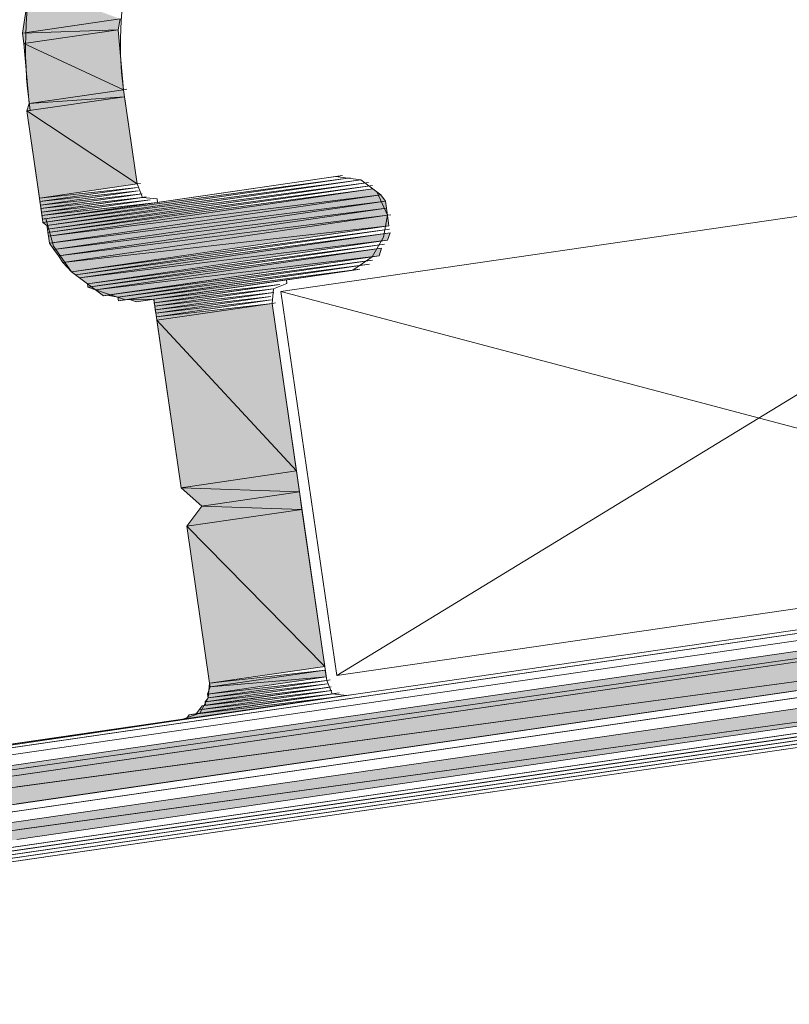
# Model space of a CAD drawing. Header units: millimetres. Extents: x 4450149 to 4451762, y 8380157 to 8380965.
# Tile 35 of 46: x 4451649 to 4451661, y 8380694 to 8380710. Entities that reach past the tile are written whole.
import ezdxf

# ---------------------------------------------------------------- set-up
doc = ezdxf.new("R2010")
doc.units = ezdxf.units.MM
doc.layers.add('Импорт в семействах', color=7, linetype='Continuous', lineweight=18)
doc.layers.add('Элементы узлов', color=7, linetype='Continuous', lineweight=18)

# ---------------------------------------------------------------- blocks, each defined once
blk = doc.blocks.new('Витражная стойка в сборе - Окно для витража_dwg-21250016-1-1')
at = {"layer": 'Импорт в семействах'}
for points in [[(4451648.909, 8380709.621), (4451649.023, 8380710.359), (4451650.431, 8380709.842)], [(4451648.909, 8380709.621), (4451650.431, 8380709.842), (4451650.4, 8380709.671)], [(4451648.932, 8380709.458), (4451648.909, 8380709.621), (4451650.4, 8380709.671)], [(4451650.48, 8380708.739), (4451648.932, 8380709.458), (4451650.4, 8380709.671)], [(4451649.012, 8380708.526), (4451648.932, 8380709.458), (4451650.48, 8380708.739)], [(4451649.012, 8380708.526), (4451650.48, 8380708.739), (4451650.496, 8380708.63)], [(4451648.974, 8380708.409), (4451649.012, 8380708.526), (4451650.496, 8380708.63)], [(4451650.694, 8380707.271), (4451648.974, 8380708.409), (4451650.496, 8380708.63)], [(4451649.171, 8380707.05), (4451648.974, 8380708.409), (4451650.694, 8380707.271)], [(4451649.227, 8380706.67), (4451649.219, 8380706.724), (4451654.011, 8380707.365)], [(4451649.289, 8380706.623), (4451649.227, 8380706.67), (4451654.182, 8380707.334)], [(4451649.297, 8380706.569), (4451649.289, 8380706.623), (4451654.298, 8380707.296)], [(4451649.179, 8380706.996), (4451649.171, 8380707.05), (4451650.701, 8380707.217)], [(4451649.187, 8380706.942), (4451649.179, 8380706.996), (4451650.709, 8380707.163)], [(4451649.195, 8380706.887), (4451649.187, 8380706.942), (4451650.772, 8380707.116)], [(4451649.305, 8380706.514), (4451649.297, 8380706.569), (4451654.361, 8380707.249)], [(4451649.313, 8380706.46), (4451649.305, 8380706.514), (4451654.369, 8380707.195)], [(4451649.313, 8380706.46), (4451654.369, 8380707.195), (4451654.493, 8380707.102)], [(4451649.203, 8380706.833), (4451649.195, 8380706.887), (4451650.78, 8380707.062)], [(4451649.211, 8380706.778), (4451649.203, 8380706.833), (4451650.896, 8380707.023)], [(4451649.219, 8380706.724), (4451649.211, 8380706.778), (4451650.958, 8380706.977)], [(4451649.328, 8380706.351), (4451649.313, 8380706.46), (4451654.493, 8380707.102)], [(4451649.328, 8380706.351), (4451654.493, 8380707.102), (4451654.563, 8380707.001)], [(4451649.399, 8380706.25), (4451649.328, 8380706.351), (4451654.563, 8380707.001)], [(4451649.399, 8380706.25), (4451654.563, 8380707.001), (4451654.579, 8380706.893)], [(4451649.469, 8380706.15), (4451649.399, 8380706.25), (4451654.579, 8380706.893)], [(4451649.469, 8380706.15), (4451654.579, 8380706.893), (4451654.595, 8380706.783)], [(4451649.539, 8380706.049), (4451649.469, 8380706.15), (4451654.595, 8380706.783)], [(4451649.539, 8380706.049), (4451654.595, 8380706.783), (4451654.618, 8380706.621)], [(4451649.671, 8380705.902), (4451649.539, 8380706.049), (4451654.618, 8380706.621)], [(4451649.734, 8380705.855), (4451649.671, 8380705.902), (4451654.626, 8380706.566)], [(4451649.796, 8380705.808), (4451649.734, 8380705.855), (4451654.634, 8380706.512)], [(4451649.796, 8380705.808), (4451654.634, 8380706.512), (4451654.596, 8380706.395)], [(4451649.92, 8380705.716), (4451649.796, 8380705.808), (4451654.596, 8380706.395)], [(4451649.928, 8380705.662), (4451649.92, 8380705.716), (4451654.549, 8380706.333)], [(4451650.045, 8380705.623), (4451649.928, 8380705.662), (4451654.503, 8380706.27)], [(4451650.045, 8380705.623), (4451654.503, 8380706.27), (4451654.464, 8380706.154)], [(4451650.169, 8380705.53), (4451650.045, 8380705.623), (4451654.464, 8380706.154)], [(4451650.395, 8380705.507), (4451650.224, 8380705.538), (4451654.363, 8380706.084)], [(4451650.403, 8380705.453), (4451650.395, 8380705.507), (4451654.317, 8380706.022)], [(4451650.682, 8380705.438), (4451650.566, 8380705.477), (4451654.162, 8380705.943)], [(4451650.962, 8380705.423), (4451650.954, 8380705.477), (4451652.919, 8380705.707)], [(4451650.97, 8380705.368), (4451650.962, 8380705.423), (4451652.818, 8380705.637)], [(4451650.978, 8380705.314), (4451650.97, 8380705.368), (4451652.826, 8380705.583)], [(4451650.986, 8380705.26), (4451650.978, 8380705.314), (4451652.78, 8380705.521)], [(4451650.994, 8380705.205), (4451650.986, 8380705.26), (4451652.788, 8380705.466)], [(4451651.002, 8380705.151), (4451650.994, 8380705.205), (4451652.796, 8380705.412)], [(4451653.175, 8380702.803), (4451651.002, 8380705.151), (4451652.796, 8380705.412)], [(4451651.381, 8380702.542), (4451651.002, 8380705.151), (4451653.175, 8380702.803)], [(4451653.222, 8380702.476), (4451651.381, 8380702.542), (4451653.175, 8380702.803)], [(4451651.7, 8380702.255), (4451651.381, 8380702.542), (4451653.222, 8380702.476)], [(4451653.262, 8380702.204), (4451651.7, 8380702.255), (4451653.222, 8380702.476)], [(4451651.468, 8380701.944), (4451651.7, 8380702.255), (4451653.262, 8380702.204)], [(4451653.617, 8380699.758), (4451651.468, 8380701.944), (4451653.262, 8380702.204)], [(4451631.012, 8380695.64), (4451674.829, 8380702.008), (4451674.853, 8380701.845), (4451648.821, 8380698.16)], [(4451651.823, 8380699.497), (4451651.468, 8380701.944), (4451653.617, 8380699.758)], [(4451631.035, 8380695.477), (4451631.012, 8380695.64), (4451674.853, 8380701.845), (4451648.821, 8380698.061)], [(4451631.035, 8380695.477), (4451674.853, 8380701.845), (4451674.916, 8380701.41), (4451648.821, 8380697.882)], [(4451631.099, 8380695.042), (4451631.035, 8380695.477), (4451674.916, 8380701.41), (4451648.821, 8380697.617)], [(4451631.138, 8380694.77), (4451669.954, 8380700.411), (4451669.994, 8380700.139), (4451648.821, 8380697.214)], [(4451631.178, 8380694.498), (4451631.138, 8380694.77), (4451669.994, 8380700.139), (4451648.821, 8380697.062)], [(4451651.831, 8380699.443), (4451651.823, 8380699.497), (4451653.625, 8380699.703)], [(4451651.831, 8380699.443), (4451653.625, 8380699.703), (4451653.641, 8380699.595)], [(4451651.754, 8380699.209), (4451651.801, 8380699.272), (4451653.657, 8380699.486)], [(4451651.793, 8380699.326), (4451651.831, 8380699.443), (4451653.641, 8380699.595)], [(4451651.801, 8380699.272), (4451651.793, 8380699.326), (4451653.649, 8380699.541)], [(4451651.615, 8380699.023), (4451651.661, 8380699.085), (4451653.789, 8380699.339)], [(4451651.661, 8380699.085), (4451651.708, 8380699.147), (4451653.727, 8380699.385)], [(4451651.762, 8380699.155), (4451651.754, 8380699.209), (4451653.665, 8380699.432)], [(4451651.46, 8380698.945), (4451651.506, 8380699.007), (4451653.852, 8380699.293)]]:
    blk.add_hatch(color=256, dxfattribs=at).paths.add_polyline_path(points)
for p, q in [((4451648.909, 8380709.621), (4451649.023, 8380710.359)), ((4451650.431, 8380709.842), (4451648.909, 8380709.621)), ((4451648.909, 8380709.621), (4451650.431, 8380709.842)), ((4451650.431, 8380709.842), (4451650.4, 8380709.671)), ((4451648.909, 8380709.621), (4451650.4, 8380709.671)), ((4451650.4, 8380709.671), (4451648.909, 8380709.621)), ((4451648.932, 8380709.458), (4451648.909, 8380709.621)), ((4451650.4, 8380709.671), (4451648.932, 8380709.458)), ((4451648.932, 8380709.458), (4451650.4, 8380709.671)), ((4451650.4, 8380709.671), (4451650.48, 8380708.739)), ((4451649.012, 8380708.526), (4451648.932, 8380709.458)), ((4451648.932, 8380709.458), (4451650.48, 8380708.739)), ((4451650.48, 8380708.739), (4451648.932, 8380709.458)), ((4451650.48, 8380708.739), (4451649.012, 8380708.526)), ((4451649.012, 8380708.526), (4451650.48, 8380708.739)), ((4451650.48, 8380708.739), (4451650.496, 8380708.63)), ((4451650.496, 8380708.63), (4451648.974, 8380708.409)), ((4451648.974, 8380708.409), (4451650.496, 8380708.63)), ((4451648.974, 8380708.409), (4451649.012, 8380708.526)), ((4451649.012, 8380708.526), (4451650.496, 8380708.63)), ((4451650.496, 8380708.63), (4451649.012, 8380708.526)), ((4451650.496, 8380708.63), (4451650.694, 8380707.271)), ((4451649.171, 8380707.05), (4451648.974, 8380708.409)), ((4451648.974, 8380708.409), (4451650.694, 8380707.271)), ((4451650.694, 8380707.271), (4451648.974, 8380708.409)), ((4451650.694, 8380707.271), (4451649.171, 8380707.05)), ((4451649.219, 8380706.724), (4451654.011, 8380707.365)), ((4451654.011, 8380707.365), (4451649.227, 8380706.67)), ((4451649.227, 8380706.67), (4451654.182, 8380707.334)), ((4451654.182, 8380707.334), (4451649.289, 8380706.623)), ((4451649.289, 8380706.623), (4451654.298, 8380707.296)), ((4451654.298, 8380707.296), (4451649.297, 8380706.569)), ((4451650.694, 8380707.271), (4451650.748, 8380707.279)), ((4451653.785, 8380707.387), (4451653.84, 8380707.395)), ((4451649.171, 8380707.05), (4451650.701, 8380707.217)), ((4451650.701, 8380707.217), (4451649.179, 8380706.996)), ((4451649.179, 8380706.996), (4451650.709, 8380707.163)), ((4451650.709, 8380707.163), (4451649.187, 8380706.942)), ((4451649.187, 8380706.942), (4451650.772, 8380707.116)), ((4451650.772, 8380707.116), (4451649.195, 8380706.887)), ((4451649.297, 8380706.569), (4451654.361, 8380707.249)), ((4451654.361, 8380707.249), (4451649.305, 8380706.514)), ((4451649.305, 8380706.514), (4451654.369, 8380707.195)), ((4451654.369, 8380707.195), (4451649.313, 8380706.46)), ((4451649.313, 8380706.46), (4451654.369, 8380707.195)), ((4451654.369, 8380707.195), (4451654.493, 8380707.102)), ((4451649.179, 8380706.996), (4451649.171, 8380707.05)), ((4451649.187, 8380706.942), (4451649.179, 8380706.996)), ((4451649.195, 8380706.887), (4451650.78, 8380707.062)), ((4451650.78, 8380707.062), (4451649.203, 8380706.833)), ((4451649.203, 8380706.833), (4451650.896, 8380707.023)), ((4451650.896, 8380707.023), (4451649.211, 8380706.778)), ((4451649.211, 8380706.778), (4451650.958, 8380706.977)), ((4451650.958, 8380706.977), (4451649.219, 8380706.724)), ((4451649.313, 8380706.46), (4451654.493, 8380707.102)), ((4451654.493, 8380707.102), (4451649.313, 8380706.46)), ((4451654.493, 8380707.102), (4451649.328, 8380706.351)), ((4451649.328, 8380706.351), (4451654.493, 8380707.102)), ((4451649.328, 8380706.351), (4451654.563, 8380707.001)), ((4451654.563, 8380707.001), (4451649.328, 8380706.351)), ((4451654.563, 8380707.001), (4451649.399, 8380706.25)), ((4451649.399, 8380706.25), (4451654.563, 8380707.001)), ((4451654.493, 8380707.102), (4451654.563, 8380707.001)), ((4451654.563, 8380707.001), (4451654.579, 8380706.893)), ((4451649.195, 8380706.887), (4451649.187, 8380706.942)), ((4451649.203, 8380706.833), (4451649.195, 8380706.887)), ((4451649.211, 8380706.778), (4451649.203, 8380706.833)), ((4451649.399, 8380706.25), (4451654.579, 8380706.893)), ((4451654.579, 8380706.893), (4451649.399, 8380706.25)), ((4451654.579, 8380706.893), (4451649.469, 8380706.15)), ((4451649.469, 8380706.15), (4451654.579, 8380706.893)), ((4451654.579, 8380706.893), (4451654.595, 8380706.783)), ((4451649.219, 8380706.724), (4451649.211, 8380706.778)), ((4451649.227, 8380706.67), (4451649.219, 8380706.724)), ((4451649.289, 8380706.623), (4451649.227, 8380706.67)), ((4451649.469, 8380706.15), (4451654.595, 8380706.783)), ((4451654.595, 8380706.783), (4451649.469, 8380706.15)), ((4451654.595, 8380706.783), (4451649.539, 8380706.049)), ((4451649.539, 8380706.049), (4451654.595, 8380706.783)), ((4451654.595, 8380706.783), (4451654.649, 8380706.791)), ((4451654.595, 8380706.783), (4451654.618, 8380706.621)), ((4451649.297, 8380706.569), (4451649.289, 8380706.623)), ((4451649.305, 8380706.514), (4451649.297, 8380706.569)), ((4451649.313, 8380706.46), (4451649.305, 8380706.514)), ((4451649.539, 8380706.049), (4451654.618, 8380706.621)), ((4451654.618, 8380706.621), (4451649.539, 8380706.049)), ((4451654.618, 8380706.621), (4451649.671, 8380705.902)), ((4451649.671, 8380705.902), (4451654.626, 8380706.566)), ((4451654.626, 8380706.566), (4451649.734, 8380705.855)), ((4451649.734, 8380705.855), (4451654.634, 8380706.512)), ((4451654.634, 8380706.512), (4451649.796, 8380705.808)), ((4451649.796, 8380705.808), (4451654.634, 8380706.512)), ((4451654.634, 8380706.512), (4451654.596, 8380706.395)), ((4451649.328, 8380706.351), (4451649.313, 8380706.46)), ((4451649.399, 8380706.25), (4451649.328, 8380706.351)), ((4451649.796, 8380705.808), (4451654.596, 8380706.395)), ((4451654.596, 8380706.395), (4451649.796, 8380705.808)), ((4451654.596, 8380706.395), (4451649.92, 8380705.716)), ((4451649.469, 8380706.15), (4451649.399, 8380706.25)), ((4451649.92, 8380705.716), (4451654.549, 8380706.333)), ((4451654.549, 8380706.333), (4451649.928, 8380705.662)), ((4451649.928, 8380705.662), (4451654.503, 8380706.27)), ((4451654.503, 8380706.27), (4451650.045, 8380705.623)), ((4451650.045, 8380705.623), (4451654.503, 8380706.27)), ((4451654.503, 8380706.27), (4451654.464, 8380706.154)), ((4451649.539, 8380706.049), (4451649.469, 8380706.15)), ((4451649.671, 8380705.902), (4451649.539, 8380706.049)), ((4451650.045, 8380705.623), (4451654.464, 8380706.154)), ((4451654.464, 8380706.154), (4451650.045, 8380705.623)), ((4451654.464, 8380706.154), (4451650.169, 8380705.53)), ((4451650.224, 8380705.538), (4451654.363, 8380706.084)), ((4451654.363, 8380706.084), (4451650.395, 8380705.507)), ((4451649.734, 8380705.855), (4451649.671, 8380705.902)), ((4451650.395, 8380705.507), (4451654.317, 8380706.022)), ((4451654.317, 8380706.022), (4451650.403, 8380705.453)), ((4451650.566, 8380705.477), (4451654.162, 8380705.943)), ((4451654.162, 8380705.943), (4451650.682, 8380705.438)), ((4451649.796, 8380705.808), (4451649.734, 8380705.855)), ((4451649.92, 8380705.716), (4451649.796, 8380705.808)), ((4451649.928, 8380705.662), (4451649.92, 8380705.716)), ((4451650.045, 8380705.623), (4451649.928, 8380705.662)), ((4451650.169, 8380705.53), (4451650.045, 8380705.623)), ((4451650.954, 8380705.477), (4451652.919, 8380705.707)), ((4451652.919, 8380705.707), (4451650.962, 8380705.423)), ((4451650.962, 8380705.423), (4451652.818, 8380705.637)), ((4451652.818, 8380705.637), (4451650.97, 8380705.368)), ((4451650.97, 8380705.368), (4451652.826, 8380705.583)), ((4451652.826, 8380705.583), (4451650.978, 8380705.314)), ((4451650.395, 8380705.507), (4451650.224, 8380705.538)), ((4451650.403, 8380705.453), (4451650.395, 8380705.507)), ((4451650.682, 8380705.438), (4451650.566, 8380705.477)), ((4451650.962, 8380705.423), (4451650.954, 8380705.477)), ((4451650.978, 8380705.314), (4451652.78, 8380705.521)), ((4451652.78, 8380705.521), (4451650.986, 8380705.26)), ((4451650.986, 8380705.26), (4451652.788, 8380705.466)), ((4451652.788, 8380705.466), (4451650.994, 8380705.205)), ((4451650.97, 8380705.368), (4451650.962, 8380705.423)), ((4451650.978, 8380705.314), (4451650.97, 8380705.368)), ((4451650.986, 8380705.26), (4451650.978, 8380705.314)), ((4451650.994, 8380705.205), (4451652.796, 8380705.412)), ((4451652.796, 8380705.412), (4451651.002, 8380705.151)), ((4451651.002, 8380705.151), (4451652.796, 8380705.412)), ((4451652.796, 8380705.412), (4451652.85, 8380705.42)), ((4451652.796, 8380705.412), (4451653.175, 8380702.803)), ((4451650.994, 8380705.205), (4451650.986, 8380705.26)), ((4451651.002, 8380705.151), (4451650.994, 8380705.205)), ((4451651.381, 8380702.542), (4451651.002, 8380705.151)), ((4451651.002, 8380705.151), (4451653.175, 8380702.803)), ((4451653.175, 8380702.803), (4451651.002, 8380705.151)), ((4451653.175, 8380702.803), (4451651.381, 8380702.542)), ((4451651.381, 8380702.542), (4451653.175, 8380702.803)), ((4451653.175, 8380702.803), (4451653.222, 8380702.476)), ((4451651.381, 8380702.542), (4451651.435, 8380702.55)), ((4451651.7, 8380702.255), (4451651.381, 8380702.542)), ((4451651.381, 8380702.542), (4451653.222, 8380702.476)), ((4451653.222, 8380702.476), (4451651.381, 8380702.542)), ((4451653.222, 8380702.476), (4451651.7, 8380702.255)), ((4451651.7, 8380702.255), (4451653.222, 8380702.476)), ((4451653.222, 8380702.476), (4451653.262, 8380702.204)), ((4451651.468, 8380701.944), (4451651.7, 8380702.255)), ((4451651.7, 8380702.255), (4451651.755, 8380702.263)), ((4451651.7, 8380702.255), (4451653.262, 8380702.204)), ((4451653.262, 8380702.204), (4451651.7, 8380702.255)), ((4451653.262, 8380702.204), (4451651.468, 8380701.944)), ((4451651.468, 8380701.944), (4451653.262, 8380702.204)), ((4451653.262, 8380702.204), (4451653.617, 8380699.758)), ((4451631.012, 8380695.64), (4451674.829, 8380702.008)), ((4451651.468, 8380701.944), (4451651.522, 8380701.951)), ((4451651.823, 8380699.497), (4451651.468, 8380701.944)), ((4451651.468, 8380701.944), (4451653.617, 8380699.758)), ((4451653.617, 8380699.758), (4451651.468, 8380701.944)), ((4451631.012, 8380695.64), (4451674.853, 8380701.845)), ((4451631.035, 8380695.477), (4451674.853, 8380701.845)), ((4451674.853, 8380701.845), (4451648.821, 8380698.061)), ((4451674.853, 8380701.845), (4451648.821, 8380698.16)), ((4451631.035, 8380695.477), (4451674.916, 8380701.41)), ((4451674.916, 8380701.41), (4451648.821, 8380697.617)), ((4451674.916, 8380701.41), (4451648.821, 8380697.882)), ((4451631.138, 8380694.77), (4451669.954, 8380700.411)), ((4451631.138, 8380694.77), (4451669.994, 8380700.139)), ((4451669.994, 8380700.139), (4451648.821, 8380697.062)), ((4451669.994, 8380700.139), (4451648.821, 8380697.214)), ((4451653.617, 8380699.758), (4451651.823, 8380699.497)), ((4451651.823, 8380699.497), (4451653.625, 8380699.703)), ((4451653.625, 8380699.703), (4451651.831, 8380699.443)), ((4451651.831, 8380699.443), (4451653.625, 8380699.703)), ((4451653.625, 8380699.703), (4451653.641, 8380699.595)), ((4451653.657, 8380699.486), (4451651.754, 8380699.209)), ((4451653.641, 8380699.595), (4451651.793, 8380699.326)), ((4451651.793, 8380699.326), (4451653.649, 8380699.541)), ((4451653.649, 8380699.541), (4451651.801, 8380699.272)), ((4451651.801, 8380699.272), (4451653.657, 8380699.486)), ((4451651.823, 8380699.497), (4451651.878, 8380699.505)), ((4451651.831, 8380699.443), (4451651.823, 8380699.497)), ((4451651.831, 8380699.443), (4451653.641, 8380699.595)), ((4451653.641, 8380699.595), (4451651.831, 8380699.443)), ((4451653.649, 8380699.541), (4451653.703, 8380699.549)), ((4451653.789, 8380699.339), (4451651.615, 8380699.023)), ((4451653.727, 8380699.385), (4451651.661, 8380699.085)), ((4451651.661, 8380699.085), (4451653.789, 8380699.339)), ((4451651.708, 8380699.147), (4451653.727, 8380699.385)), ((4451651.754, 8380699.209), (4451653.665, 8380699.432)), ((4451653.665, 8380699.432), (4451651.762, 8380699.155)), ((4451651.793, 8380699.326), (4451651.831, 8380699.443)), ((4451651.801, 8380699.272), (4451651.793, 8380699.326)), ((4451653.96, 8380699.309), (4451654.015, 8380699.316)), ((4451653.852, 8380699.293), (4451651.46, 8380698.945)), ((4451651.506, 8380699.007), (4451653.852, 8380699.293)), ((4451651.661, 8380699.085), (4451651.708, 8380699.147)), ((4451651.754, 8380699.209), (4451651.801, 8380699.272)), ((4451651.762, 8380699.155), (4451651.754, 8380699.209)), ((4451651.46, 8380698.945), (4451651.506, 8380699.007)), ((4451651.615, 8380699.023), (4451651.661, 8380699.085))]:
    blk.add_line(p, q, dxfattribs=at)
at = {"layer": 'Импорт в семействах', "color": 9, "true_color": 0xc0c0c0}
for p, q in [((4451653.804, 8380699.618), (4451666.961, 8380707.637)), ((4451667.83, 8380701.657), (4451652.935, 8380705.599))]:
    blk.add_line(p, q, dxfattribs=at)
at = {"layer": 'Импорт в семействах', "flags": 128}
for points in [[(4451650.535, 8380708.747), (4451650.48, 8380708.739), (4451650.694, 8380707.271), (4451650.78, 8380707.062), (4451651.005, 8380707.039), (4451651.013, 8380706.985), (4451653.785, 8380707.387), (4451654.182, 8380707.334), (4451654.431, 8380707.149), (4451654.595, 8380706.783), (4451654.533, 8380706.441), (4451654.356, 8380706.138), (4451654.053, 8380705.928), (4451653.999, 8380705.92), (4451653.02, 8380705.777), (4451653.028, 8380705.723), (4451652.818, 8380705.637), (4451652.796, 8380705.412), (4451653.649, 8380699.541), (4451653.735, 8380699.331), (4451653.96, 8380699.309), (4451667.714, 8380701.308)], [(4451649.028, 8380708.417), (4451648.974, 8380708.409), (4451649.219, 8380706.724), (4451649.273, 8380706.732), (4451649.391, 8380706.305), (4451649.671, 8380705.902), (4451650.045, 8380705.623), (4451650.511, 8380705.469), (4451650.954, 8380705.477), (4451651.381, 8380702.542), (4451651.7, 8380702.255), (4451651.468, 8380701.944), (4451651.823, 8380699.497), (4451651.801, 8380699.272), (4451651.669, 8380699.031), (4451651.405, 8380698.937), (4451631.29, 8380696.014)], [(4451649.203, 8380706.833), (4451650.834, 8380707.07), (4451649.203, 8380706.833), (4451650.834, 8380707.07), (4451649.203, 8380706.833), (4451650.896, 8380707.023), (4451649.211, 8380706.778), (4451650.896, 8380707.023), (4451649.211, 8380706.778), (4451651.013, 8380706.985), (4451649.219, 8380706.724), (4451651.013, 8380706.985), (4451649.219, 8380706.724), (4451653.894, 8380707.403), (4451649.219, 8380706.724), (4451653.894, 8380707.403), (4451649.219, 8380706.724)], [(4451651.009, 8380705.485), (4451650.954, 8380705.477), (4451652.966, 8380705.77), (4451650.954, 8380705.477), (4451653.02, 8380705.777), (4451652.966, 8380705.77), (4451650.954, 8380705.477), (4451652.919, 8380705.707), (4451650.962, 8380705.423), (4451652.919, 8380705.707), (4451650.962, 8380705.423), (4451652.865, 8380705.699), (4451650.962, 8380705.423), (4451652.919, 8380705.707), (4451652.865, 8380705.699), (4451650.962, 8380705.423)], [(4451631.135, 8380695.935), (4451674.681, 8380702.264), (4451631.135, 8380695.935)], [(4451631.081, 8380695.927), (4451674.681, 8380702.264), (4451631.19, 8380695.943), (4451674.681, 8380702.264), (4451631.19, 8380695.943), (4451674.681, 8380702.264), (4451631.19, 8380695.943), (4451653.96, 8380699.309), (4451631.182, 8380695.998), (4451653.96, 8380699.309), (4451631.236, 8380696.006), (4451653.906, 8380699.301), (4451631.236, 8380696.006)], [(4451631.182, 8380695.998), (4451653.906, 8380699.301), (4451631.236, 8380696.006), (4451653.906, 8380699.301), (4451631.236, 8380696.006), (4451653.906, 8380699.301), (4451631.29, 8380696.014), (4451653.852, 8380699.293), (4451631.29, 8380696.014)], [(4451634.781, 8380694.911), (4451670.01, 8380700.031), (4451634.836, 8380694.919)], [(4451634.781, 8380694.911), (4451670.01, 8380700.031), (4451634.781, 8380694.911)], [(4451634.836, 8380694.919), (4451670.01, 8380700.031), (4451634.836, 8380694.919), (4451668.379, 8380699.794), (4451634.945, 8380694.934)], [(4451634.898, 8380694.873), (4451668.441, 8380699.748), (4451668.386, 8380699.74), (4451634.898, 8380694.873), (4451668.332, 8380699.732), (4451634.952, 8380694.881), (4451668.386, 8380699.74), (4451668.332, 8380699.732), (4451634.952, 8380694.881), (4451668.332, 8380699.732), (4451634.952, 8380694.881), (4451668.332, 8380699.732), (4451634.952, 8380694.881), (4451668.278, 8380699.724), (4451635.007, 8380694.888)], [(4451634.952, 8380694.881), (4451668.332, 8380699.732), (4451668.278, 8380699.724), (4451634.952, 8380694.881), (4451668.223, 8380699.716), (4451635.007, 8380694.888), (4451668.278, 8380699.724), (4451668.231, 8380699.661), (4451635.015, 8380694.834), (4451668.231, 8380699.661), (4451635.069, 8380694.842)], [(4451635.015, 8380694.834), (4451668.231, 8380699.661), (4451635.015, 8380694.834), (4451668.177, 8380699.653), (4451635.123, 8380694.849)], [(4451635.077, 8380694.787), (4451668.239, 8380699.607), (4451668.185, 8380699.599), (4451635.077, 8380694.787), (4451668.185, 8380699.599), (4451635.131, 8380694.795), (4451668.185, 8380699.599), (4451635.131, 8380694.795), (4451668.185, 8380699.599), (4451635.186, 8380694.803), (4451668.185, 8380699.599), (4451635.186, 8380694.803), (4451668.185, 8380699.599), (4451635.24, 8380694.811)], [(4451635.194, 8380694.749), (4451668.193, 8380699.545), (4451635.194, 8380694.749)], [(4451634.781, 8380694.911), (4451634.89, 8380694.927), (4451670.01, 8380700.031), (4451634.836, 8380694.919)], [(4451643.24, 8380695.918), (4451661.125, 8380698.518), (4451661.405, 8380698.503), (4451661.6, 8380698.309), (4451662.769, 8380696.758), (4451663.205, 8380696.433), (4451663.718, 8380696.341), (4451665.077, 8380696.538), (4451665.131, 8380696.546), (4451665.216, 8380696.725), (4451665.193, 8380696.888), (4451663.985, 8380698.322), (4451663.945, 8380698.594), (4451663.968, 8380698.82), (4451664.178, 8380698.906), (4451664.17, 8380698.96), (4451668.193, 8380699.545), (4451668.34, 8380699.677), (4451668.495, 8380699.756), (4451668.682, 8380699.616), (4451668.76, 8380699.461), (4451667.778, 8380697.431), (4451667.833, 8380697.439)], [(4451651.754, 8380699.209), (4451653.657, 8380699.486), (4451651.754, 8380699.209), (4451653.657, 8380699.486), (4451651.754, 8380699.209), (4451653.665, 8380699.432), (4451651.708, 8380699.147), (4451651.762, 8380699.155), (4451653.665, 8380699.432), (4451651.762, 8380699.155), (4451653.719, 8380699.44), (4451651.708, 8380699.147), (4451653.719, 8380699.44), (4451651.708, 8380699.147), (4451653.727, 8380699.385), (4451651.661, 8380699.085), (4451653.727, 8380699.385), (4451651.661, 8380699.085), (4451653.789, 8380699.339), (4451651.56, 8380699.015), (4451651.615, 8380699.023), (4451653.789, 8380699.339), (4451651.615, 8380699.023), (4451653.844, 8380699.347), (4451651.506, 8380699.007), (4451651.56, 8380699.015), (4451653.844, 8380699.347), (4451651.56, 8380699.015)], [(4451631.29, 8380696.014), (4451653.852, 8380699.293), (4451631.236, 8380696.006), (4451631.345, 8380696.022)]]:
    blk.add_lwpolyline(points, dxfattribs=at)
for points in [[(4451653.804, 8380699.618), (4451667.83, 8380701.657), (4451666.961, 8380707.637), (4451652.935, 8380705.599)], [(4451649.399, 8380706.25), (4451654.563, 8380707.001), (4451649.399, 8380706.25), (4451654.563, 8380707.001)], [(4451649.539, 8380706.049), (4451654.595, 8380706.783), (4451649.539, 8380706.049), (4451654.595, 8380706.783)], [(4451650.169, 8380705.53), (4451654.464, 8380706.154), (4451650.224, 8380705.538), (4451650.169, 8380705.53), (4451654.464, 8380706.154)], [(4451650.403, 8380705.453), (4451654.208, 8380706.006), (4451650.566, 8380705.477), (4451650.403, 8380705.453), (4451654.317, 8380706.022), (4451654.208, 8380706.006)], [(4451650.682, 8380705.438), (4451654.107, 8380705.935), (4451650.791, 8380705.453), (4451650.682, 8380705.438), (4451654.162, 8380705.943), (4451654.107, 8380705.935)], [(4451650.791, 8380705.453), (4451653.999, 8380705.92), (4451650.954, 8380705.477), (4451650.791, 8380705.453), (4451654.107, 8380705.935), (4451653.999, 8380705.92)], [(4451631.042, 8380695.811), (4451674.751, 8380702.163), (4451631.042, 8380695.811), (4451674.751, 8380702.163)], [(4451631.099, 8380695.042), (4451670.187, 8380700.723), (4451631.099, 8380695.042), (4451670.241, 8380700.731), (4451670.187, 8380700.723), (4451631.099, 8380695.042), (4451670.132, 8380700.715), (4451631.099, 8380695.042), (4451670.187, 8380700.723), (4451670.132, 8380700.715), (4451631.099, 8380695.042), (4451670.078, 8380700.707), (4451631.099, 8380695.042), (4451670.132, 8380700.715), (4451670.078, 8380700.707)], [(4451631.114, 8380694.933), (4451669.985, 8380700.582), (4451670.039, 8380700.59), (4451631.114, 8380694.933), (4451669.985, 8380700.582)], [(4451651.46, 8380698.945), (4451653.852, 8380699.293), (4451651.405, 8380698.937), (4451651.46, 8380698.945), (4451653.852, 8380699.293)]]:
    blk.add_lwpolyline(points, close=True, dxfattribs=at)
at = {"layer": 'Импорт в семействах'}
for centre, radius, start, end in [((4451655.757, 8380709.406), 6.801, 98.1737, 188.3647), ((4451655.825, 8380709.452), 5.392, 98.9351, 187.6035)]:
    blk.add_arc(centre, radius, start, end, dxfattribs=at)
blk = doc.blocks.new('Витражная стойка в сборе - Витражная стойка в сборе-21069598-1-1')
blk.add_blockref('Витражная стойка в сборе - Окно для витража_dwg-21250016-1-1', (0, 0))

msp = doc.modelspace()

# ---------------------------------------------------------------- block references
at = {"layer": 'Элементы узлов'}
msp.add_blockref('Витражная стойка в сборе - Витражная стойка в сборе-21069598-1-1', (0, 0), dxfattribs=at)

doc.saveas('drawing.dxf')
